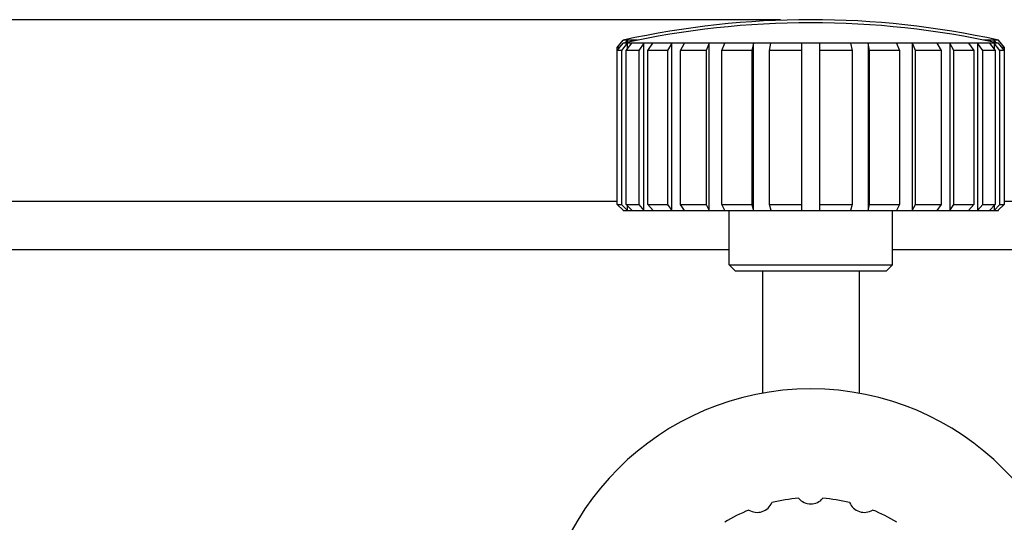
# Model space of a CAD drawing. Header units: millimetres. Extents: x 56 to 390, y 72 to 263.
# Tile 7 of 29: x 104 to 120, y 129 to 137. Entities that reach past the tile are written whole.
import ezdxf

# ---------------------------------------------------------------- set-up
doc = ezdxf.new("R2010")
doc.units = ezdxf.units.MM
doc.header["$LTSCALE"] = 23.1
doc.header["$PDMODE"] = 3
doc.header["$PDSIZE"] = 8
doc.layers.get('0').update_dxf_attribs({"linetype": 'CONTINUOUS'})
doc.layers.get('Defpoints').update_dxf_attribs({"linetype": 'CONTINUOUS'})
doc.layers.add('20_ALL_FEATURES', color=7, linetype='CONTINUOUS')
doc.layers.add('51__DRAFT_DIMS', color=7, linetype='CONTINUOUS')
doc.styles.get("Standard").update_dxf_attribs({"font": 'simfang.ttf'})
doc.dimstyles.new('DIMSTYLE_2', dxfattribs={"dimtxt": 3, "dimasz": 3, "dimexe": 2.5, "dimexo": 0.5, "dimgap": 0.75, "dimtad": 1, "dimlfac": 5, "dimdsep": 46, "dimtxsty": 'STANDARD', "dimblk": '_FILLED', "dimblk1": '_FILLED', "dimblk2": '_FILLED', "dimcen": 0.09, "dimclrt": 3, "dimazin": 2, "dimtp": 0.5, "dimtm": 0.5, "dimtfac": 1, "dimtofl": 0, "dimtmove": 0, "dimatfit": 3, "dimldrblk": '_FILLED', "dimfxl": 1, "dimtolj": 1, "dimarcsym": 0})

# ---------------------------------------------------------------- blocks, each defined once
blk = doc.blocks.new('_FILLED')
at = {"color": 0, "linetype": 'ByBlock'}
blk.add_solid([(0, 0), (-1, 0.1667), (-1, -0.1667)], dxfattribs=at)
blk = doc.blocks.new('*D16')
at = {"layer": '51__DRAFT_DIMS', "color": 0, "lineweight": -2}
for p, q in [((116.387, 137.312), (58.082, 137.312)), ((60.582, 85.312), (60.582, 134.312)), ((81.387, 82.312), (58.082, 82.312))]:
    blk.add_line(p, q, dxfattribs=at)
at = {"layer": 'Defpoints', "color": 0}
for p in [(60.582, 137.312), (116.887, 137.312), (81.887, 82.312)]:
    blk.add_point(p, dxfattribs=at)
at = {"layer": '51__DRAFT_DIMS', "color": 0, "linetype": 'ByBlock', "lineweight": -2, "xscale": 3, "yscale": 3, "zscale": 3}
for p, rotation in [((60.582, 137.312), 90), ((60.582, 82.312), 270)]:
    blk.add_blockref('_FILLED', p, dxfattribs=dict(at, rotation=rotation))
at = {"layer": '51__DRAFT_DIMS', "color": 3, "insert": (55.832, 109.753), "char_height": 3, "attachment_point": 2, "rotation": 90, "line_spacing_factor": 0.9}
blk.add_mtext('\\A1;275', dxfattribs=at)

msp = doc.modelspace()

# ---------------------------------------------------------------- linework, layer by layer
at = {"layer": '20_ALL_FEATURES', "color": 7}
for p, q in [((113.691, 136.8513), (113.7895, 136.9737)), ((113.691, 136.8004), (113.7895, 136.9228)), ((113.691, 134.2608), (113.691, 136.8513)), ((113.7319, 136.8513), (113.691, 136.8513)), ((113.8562, 136.9228), (113.7611, 136.8004)), ((113.7875, 136.9713), (113.7875, 136.9741)), ((113.7911, 136.9741), (113.7875, 136.9741)), ((113.7875, 136.9204), (113.7875, 136.9232)), ((113.7911, 136.9232), (113.7875, 136.9232)), ((113.7895, 136.9737), (113.7911, 136.9741)), ((113.8562, 136.9737), (113.7895, 136.9737)), ((113.7911, 136.9232), (113.7895, 136.9228)), ((113.8562, 136.9228), (113.7895, 136.9228)), ((113.8562, 136.9737), (113.8228, 136.9308)), ((113.8387, 136.8004), (113.9338, 136.9228)), ((113.8578, 136.9741), (113.8562, 136.9737)), ((113.8562, 136.9228), (113.8578, 136.9232)), ((113.8578, 136.9383), (113.8578, 136.9741)), ((113.9354, 136.9741), (113.8578, 136.9741)), ((113.8578, 136.825), (113.8578, 136.9232)), ((113.9354, 136.9232), (113.8578, 136.9232)), ((113.916, 136.9508), (113.9338, 136.9737)), ((113.9338, 136.9737), (113.9354, 136.9741)), ((114.0273, 136.9737), (113.9338, 136.9737)), ((113.9354, 136.9232), (113.9338, 136.9228)), ((114.1295, 136.9228), (113.9338, 136.9228)), ((114.1295, 136.9228), (114.0442, 136.8004)), ((114.1295, 136.9228), (114.1309, 136.9232)), ((114.1309, 134.1608), (114.1309, 136.9232)), ((114.2809, 136.9232), (114.1309, 136.9232)), ((114.1942, 136.8004), (114.2795, 136.9228)), ((114.2809, 136.9232), (114.2795, 136.9228)), ((114.5908, 136.9228), (114.2795, 136.9228)), ((114.5908, 136.9228), (114.5212, 136.8004)), ((114.5908, 136.9228), (114.5919, 136.9232)), ((114.5919, 134.1608), (114.5919, 136.9232)), ((114.8041, 136.9232), (114.5919, 136.9232)), ((114.7333, 136.8004), (114.8029, 136.9228)), ((114.8041, 136.9232), (114.8029, 136.9228)), ((115.2086, 136.9228), (114.8029, 136.9228)), ((115.2086, 136.9228), (115.1593, 136.8004)), ((115.2086, 136.9228), (115.2094, 136.9232)), ((115.2094, 134.1608), (115.2094, 136.9232)), ((115.4692, 136.9232), (115.2094, 136.9232)), ((115.4191, 136.8004), (115.4684, 136.9228)), ((115.4692, 136.9232), (115.4684, 136.9228)), ((115.9408, 136.9228), (115.4684, 136.9228)), ((115.9408, 136.9228), (115.9153, 136.8004)), ((115.9408, 136.9228), (115.9412, 136.9232)), ((115.9412, 134.1608), (115.9412, 136.9232)), ((116.231, 136.9232), (115.9412, 136.9232)), ((116.205, 136.8004), (116.2305, 136.9228)), ((116.231, 136.9232), (116.2305, 136.9228)), ((116.7375, 136.9228), (116.2305, 136.9228)), ((116.7375, 134.1608), (116.7375, 136.9232)), ((117.0375, 136.9232), (116.7375, 136.9232)), ((117.0375, 134.1608), (117.0375, 136.9232)), ((117.5444, 136.9228), (117.0375, 136.9228)), ((117.5444, 136.9228), (117.544, 136.9232)), ((117.8338, 136.9232), (117.544, 136.9232)), ((117.5444, 136.9228), (117.5699, 136.8004)), ((117.8338, 136.9232), (117.8338, 134.1608)), ((117.8338, 136.9232), (117.8342, 136.9228)), ((118.3066, 136.9228), (117.8342, 136.9228)), ((117.8597, 136.8004), (117.8342, 136.9228)), ((118.3066, 136.9228), (118.3058, 136.9232)), ((118.5656, 136.9232), (118.3058, 136.9232)), ((118.3066, 136.9228), (118.3558, 136.8004)), ((118.5656, 136.9232), (118.5656, 134.1608)), ((118.5656, 136.9232), (118.5664, 136.9228)), ((118.972, 136.9228), (118.5664, 136.9228)), ((118.6156, 136.8004), (118.5664, 136.9228)), ((119.183, 136.9232), (118.9709, 136.9232)), ((118.972, 136.9228), (118.9709, 136.9232)), ((118.972, 136.9228), (119.0417, 136.8004)), ((119.183, 136.9232), (119.183, 134.1608)), ((119.183, 136.9232), (119.1842, 136.9228)), ((119.4954, 136.9228), (119.1842, 136.9228)), ((119.2538, 136.8004), (119.1842, 136.9228)), ((119.644, 136.9232), (119.494, 136.9232)), ((119.4954, 136.9228), (119.494, 136.9232)), ((119.4954, 136.9228), (119.5807, 136.8004)), ((119.644, 136.9232), (119.644, 134.1608)), ((119.644, 136.9232), (119.6454, 136.9228)), ((119.8411, 136.9228), (119.6454, 136.9228)), ((119.7307, 136.8004), (119.6454, 136.9228)), ((119.8411, 136.9737), (119.7476, 136.9737)), ((119.9172, 136.9741), (119.8395, 136.9741)), ((119.8395, 136.9741), (119.8411, 136.9737)), ((119.9172, 136.9232), (119.8395, 136.9232)), ((119.8411, 136.9228), (119.8395, 136.9232)), ((119.8411, 136.9737), (119.8589, 136.9508)), ((119.8411, 136.9228), (119.9362, 136.8004)), ((119.9172, 136.9741), (119.9172, 136.9383)), ((119.9187, 136.9737), (119.9172, 136.9741)), ((119.9172, 136.9232), (119.9172, 136.825)), ((119.9172, 136.9232), (119.9187, 136.9228)), ((119.9521, 136.9308), (119.9187, 136.9737)), ((119.9855, 136.9737), (119.9187, 136.9737)), ((119.9855, 136.9228), (119.9187, 136.9228)), ((120.0139, 136.8004), (119.9187, 136.9228)), ((119.9875, 136.9741), (119.9838, 136.9741)), ((119.9838, 136.9741), (119.9855, 136.9737)), ((119.9875, 136.9232), (119.9838, 136.9232)), ((119.9855, 136.9228), (119.9838, 136.9232)), ((119.9855, 136.9737), (120.084, 136.8513)), ((119.9855, 136.9228), (120.084, 136.8004)), ((119.9875, 136.9713), (119.9875, 136.9741)), ((119.9875, 136.9204), (119.9875, 136.9232)), ((120.084, 136.8513), (120.043, 136.8513)), ((120.084, 136.8513), (120.084, 134.2608)), ((113.7611, 136.8004), (113.691, 136.8004)), ((113.7611, 136.8004), (113.7611, 134.2608)), ((113.8387, 134.2608), (113.8387, 136.8004)), ((114.0442, 136.8004), (113.8387, 136.8004)), ((114.0442, 136.8004), (114.0442, 134.2608)), ((114.1942, 134.2608), (114.1942, 136.8004)), ((114.5212, 136.8004), (114.1942, 136.8004)), ((114.5212, 136.8004), (114.5212, 134.2608)), ((114.7333, 134.2608), (114.7333, 136.8004)), ((115.1593, 136.8004), (114.7333, 136.8004)), ((115.1593, 136.8004), (115.1593, 134.2608)), ((115.4191, 134.2608), (115.4191, 136.8004)), ((115.9153, 136.8004), (115.4191, 136.8004)), ((115.9153, 136.8004), (115.9153, 134.2608)), ((116.205, 134.2608), (116.205, 136.8004)), ((116.7375, 136.8004), (116.205, 136.8004)), ((117.5699, 136.8004), (117.0375, 136.8004)), ((117.5699, 136.8004), (117.5699, 134.2608)), ((117.8597, 134.2608), (117.8597, 136.8004)), ((118.3558, 136.8004), (117.8597, 136.8004)), ((118.3558, 136.8004), (118.3558, 134.2608)), ((118.6156, 134.2608), (118.6156, 136.8004)), ((119.0417, 136.8004), (118.6156, 136.8004)), ((119.0417, 136.8004), (119.0417, 134.2608)), ((119.2538, 134.2608), (119.2538, 136.8004)), ((119.5807, 136.8004), (119.2538, 136.8004)), ((119.5807, 136.8004), (119.5807, 134.2608)), ((119.7307, 134.2608), (119.7307, 136.8004)), ((119.9362, 136.8004), (119.7307, 136.8004)), ((119.9362, 136.8004), (119.9362, 134.2608)), ((120.0139, 134.2608), (120.0139, 136.8004)), ((120.084, 136.8004), (120.0139, 136.8004)), ((81.8875, 134.3117), (113.691, 134.3117)), ((113.691, 134.2608), (113.7611, 134.2608)), ((113.7893, 134.1626), (113.691, 134.2608)), ((113.7611, 134.2608), (113.8578, 134.1608)), ((113.8387, 134.2608), (114.0442, 134.2608)), ((113.9354, 134.1608), (113.8387, 134.2608)), ((113.8578, 134.1608), (113.8578, 134.2411)), ((114.0442, 134.2608), (114.1309, 134.1608)), ((114.1942, 134.2608), (114.5212, 134.2608)), ((114.2809, 134.1608), (114.1942, 134.2608)), ((114.5212, 134.2608), (114.5919, 134.1608)), ((114.7333, 134.2608), (115.1593, 134.2608)), ((114.8041, 134.1608), (114.7333, 134.2608)), ((115.1593, 134.2608), (115.2094, 134.1608)), ((115.4191, 134.2608), (115.9153, 134.2608)), ((115.4692, 134.1608), (115.4191, 134.2608)), ((115.9153, 134.2608), (115.9412, 134.1608)), ((116.205, 134.2608), (116.7375, 134.2608)), ((116.231, 134.1608), (116.205, 134.2608)), ((117.0375, 134.2608), (117.5699, 134.2608)), ((117.5699, 134.2608), (117.544, 134.1608)), ((117.8338, 134.1608), (117.8597, 134.2608)), ((117.8597, 134.2608), (118.3558, 134.2608)), ((118.3558, 134.2608), (118.3058, 134.1608)), ((118.5656, 134.1608), (118.6156, 134.2608)), ((118.6156, 134.2608), (119.0417, 134.2608)), ((119.0417, 134.2608), (118.9709, 134.1608)), ((119.183, 134.1608), (119.2538, 134.2608)), ((119.2538, 134.2608), (119.5807, 134.2608)), ((119.5807, 134.2608), (119.494, 134.1608)), ((119.644, 134.1608), (119.7307, 134.2608)), ((119.7307, 134.2608), (119.9362, 134.2608)), ((119.9362, 134.2608), (119.8395, 134.1608)), ((119.9172, 134.1608), (120.0139, 134.2608)), ((119.9172, 134.2411), (119.9172, 134.1608)), ((120.084, 134.2608), (119.9857, 134.1626)), ((120.0139, 134.2608), (120.084, 134.2608)), ((120.084, 134.3117), (151.8875, 134.3117)), ((113.7875, 134.1608), (113.7875, 134.1644)), ((113.7875, 134.1608), (119.9875, 134.1608)), ((113.7911, 134.1608), (113.7893, 134.1626)), ((113.7911, 134.1608), (113.7893, 134.1626)), ((115.5375, 133.2608), (115.5375, 134.1608)), ((118.2375, 133.2608), (118.2375, 134.1608)), ((119.9857, 134.1626), (119.9838, 134.1608)), ((119.9857, 134.1626), (119.9838, 134.1608)), ((119.9875, 134.1608), (119.9875, 134.1644)), ((115.6375, 133.1608), (115.5375, 133.2608)), ((115.5375, 133.2608), (118.2375, 133.2608)), ((118.1375, 133.1608), (118.2375, 133.2608)), ((115.6375, 133.1608), (118.1375, 133.1608)), ((116.0875, 133.1608), (116.0875, 131.1399)), ((117.6875, 133.1608), (117.6875, 131.1399))]:
    msp.add_line(p, q, dxfattribs=at)
at = {"layer": '20_ALL_FEATURES', "color": 4}
for p, q in [((115.5375, 133.5117), (81.8875, 133.5117)), ((151.8875, 133.5117), (118.2375, 133.5117))]:
    msp.add_line(p, q, dxfattribs=at)
at = {"layer": '20_ALL_FEATURES', "color": 7}
for centre, radius, start, end in [((116.8875, 122.9095), 14.4022, 77.57012, 102.42988), ((116.8875, 122.8586), 14.4022, 77.57012, 102.42988), ((116.8875, 126.7117), 4.5, 0, 180), ((116.8875, 126.7117), 2.7, 94.24802, 103.75198), ((116.8875, 129.574), 0.2623, 220.32003, 319.67997), ((116.8875, 126.7117), 2.7, 76.24802, 85.75198), ((116.8875, 126.7117), 2.7, 112.24802, 121.75198), ((116.003, 129.4339), 0.2623, 238.32003, 337.67997), ((117.772, 129.4339), 0.2623, 202.32003, 301.67997), ((116.8875, 126.7117), 2.7, 58.24802, 67.75198)]:
    msp.add_arc(centre, radius, start, end, dxfattribs=at)

# ---------------------------------------------------------------- dimensions: what is measured, and where the dimension line sits
at = {"layer": '51__DRAFT_DIMS', "color": 4}
dim = msp.add_linear_dim(base=(60.582, 137.3117), p1=(81.8875, 82.3117), p2=(116.8875, 137.3117), angle=90, dimstyle='DIMSTYLE_2', dxfattribs=at)
dim.commit()
dim.dimension.update_dxf_attribs({"geometry": '*D16', "text_midpoint": (60.582, 109.7531), "dimtype": 160})

doc.saveas('drawing.dxf')
